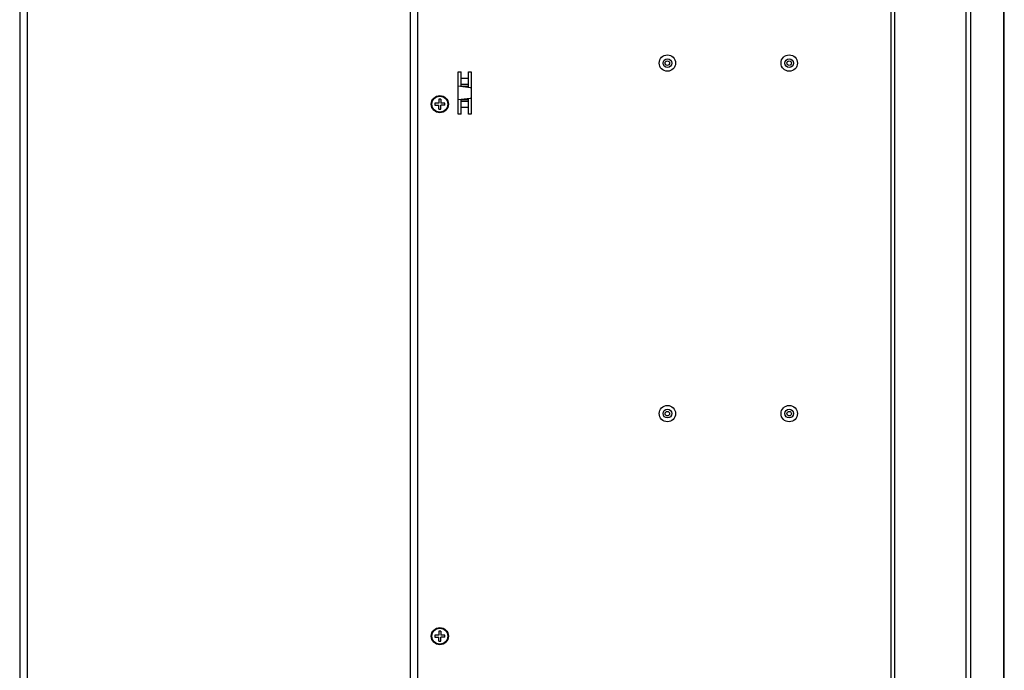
# Model space of a CAD drawing. Header units: millimetres. Extents: x -2579 to 1363, y -329 to 2298.
# Tile 109 of 256: x -876 to -480, y 1205 to 1466. Entities that reach past the tile are written whole.
import ezdxf

# ---------------------------------------------------------------- set-up
doc = ezdxf.new("R2010")
doc.units = ezdxf.units.MM
doc.header["$LTSCALE"] = 30.734
doc.layers.get('0').update_dxf_attribs({"linetype": 'CONTINUOUS'})

msp = doc.modelspace()

# ---------------------------------------------------------------- linework, layer by layer
at = {"color": 7}
for p, q in [((-876.21, 1733.31), (-876.21, 275.31)), ((-873.21, 1733.31), (-873.21, 275.31)), ((-719.21, 1678.31), (-719.21, 330.31)), ((-524.21, 695.31), (-524.21, 1677.81)), ((-495.5, 693.31), (-495.5, 1678.31)), ((-493.68, 693.31), (-493.68, 1677.81)), ((-480.38, 693.31), (-480.38, 1677.81)), ((-480.21, 693.31), (-480.21, 1677.81)), ((-716.21, 1674.81), (-716.21, 333.81)), ((-525.81, 1662.56), (-525.81, 703.31)), ((-699.81, 1428.31), (-699.81, 1445.31)), ((-699.81, 1445.31), (-698.71, 1445.31)), ((-698.71, 1439.37), (-698.71, 1445.31)), ((-698.71, 1442.7), (-695.71, 1442.7)), ((-695.71, 1439), (-695.71, 1445.31)), ((-695.71, 1445.31), (-694.61, 1445.31)), ((-694.61, 1445.31), (-694.61, 1428.31)), ((-695.08, 1438.92), (-699.81, 1439.51)), ((-698.71, 1440.31), (-695.71, 1440.31)), ((-695.71, 1439.42), (-698.71, 1439.42)), ((-707.61, 1434.31), (-707.61, 1432.71)), ((-706.81, 1434.31), (-707.61, 1434.31)), ((-706.81, 1434.31), (-706.81, 1432.71)), ((-699.81, 1434.11), (-695.08, 1434.7)), ((-698.71, 1428.31), (-698.71, 1434.25)), ((-695.71, 1434.09), (-698.71, 1434.09)), ((-695.71, 1428.31), (-695.71, 1434.62)), ((-709.21, 1432.71), (-709.21, 1431.91)), ((-707.61, 1432.71), (-709.21, 1432.71)), ((-709.21, 1431.91), (-707.61, 1431.91)), ((-707.61, 1430.31), (-707.61, 1431.91)), ((-707.61, 1430.31), (-706.81, 1430.31)), ((-705.21, 1432.71), (-706.81, 1432.71)), ((-706.81, 1430.31), (-706.81, 1431.91)), ((-705.21, 1431.91), (-706.81, 1431.91)), ((-705.21, 1431.91), (-705.21, 1432.71)), ((-695.71, 1433.31), (-698.71, 1433.31)), ((-695.71, 1430.92), (-698.71, 1430.92)), ((-698.71, 1428.31), (-699.81, 1428.31)), ((-694.61, 1428.31), (-695.71, 1428.31)), ((-707.61, 1220.31), (-707.61, 1218.71)), ((-706.81, 1220.31), (-707.61, 1220.31)), ((-706.81, 1220.31), (-706.81, 1218.71)), ((-709.21, 1218.71), (-709.21, 1217.91)), ((-707.61, 1218.71), (-709.21, 1218.71)), ((-709.21, 1217.91), (-707.61, 1217.91)), ((-707.61, 1216.31), (-707.61, 1217.91)), ((-707.61, 1216.31), (-706.81, 1216.31)), ((-705.21, 1218.71), (-706.81, 1218.71)), ((-706.81, 1216.31), (-706.81, 1217.91)), ((-705.21, 1217.91), (-706.81, 1217.91)), ((-705.21, 1217.91), (-705.21, 1218.71))]:
    msp.add_line(p, q, dxfattribs=at)
for centre, radius in [((-615.71, 1448.81), 3.3), ((-615.71, 1448.81), 1.74), ((-615.71, 1448.81), 0.9), ((-566.71, 1448.81), 3.3), ((-566.71, 1448.81), 1.74), ((-566.71, 1448.81), 0.9), ((-707.21, 1432.31), 3.45), ((-707.21, 1432.31), 3.18), ((-615.71, 1307.81), 3.3), ((-566.71, 1307.81), 3.3), ((-615.71, 1307.81), 1.74), ((-615.71, 1307.81), 0.9), ((-566.71, 1307.81), 1.74), ((-566.71, 1307.81), 0.9), ((-707.21, 1218.31), 3.45), ((-707.21, 1218.31), 3.18)]:
    msp.add_circle(centre, radius, dxfattribs=at)
for centre, start, end in [((-695.21, 1437.93), 53.0928, 82.875), ((-695.21, 1435.69), 277.125, 306.9072)]:
    msp.add_arc(centre, 1, start, end, dxfattribs=at)

doc.saveas('drawing.dxf')
